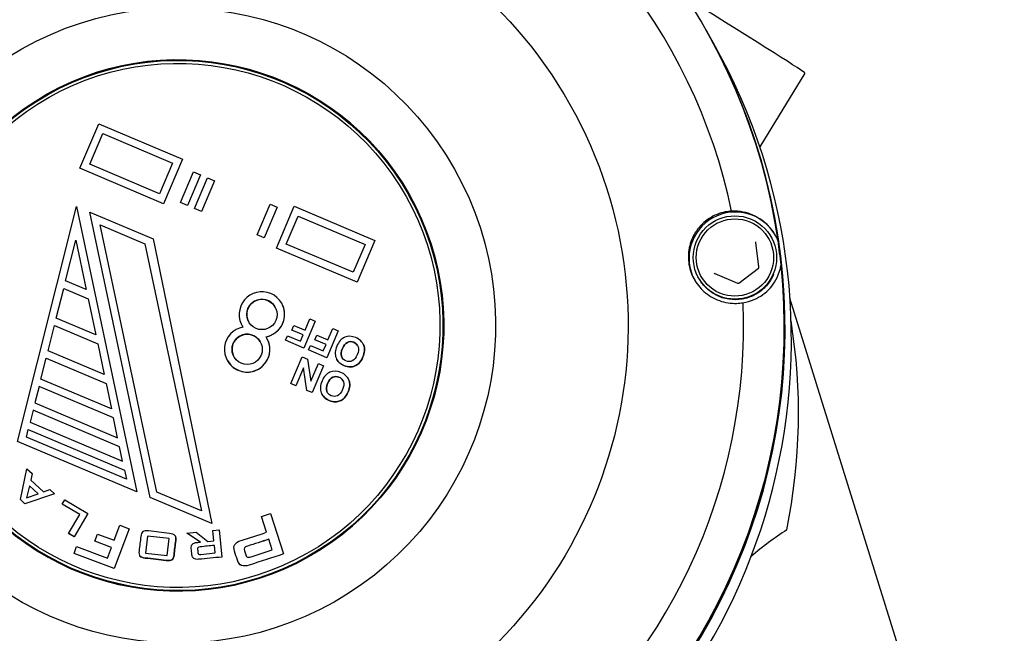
# Model space of a CAD drawing. Header units: inches. Extents: x 24 to 1128, y -74 to 748.
# Tile 55 of 256: x 315.25 to 317.8, y 220.92 to 222.52. Entities that reach past the tile are written whole.
import ezdxf

# ---------------------------------------------------------------- set-up
doc = ezdxf.new("R2010")
doc.units = ezdxf.units.IN
doc.header["$LTSCALE"] = 32
doc.header["$MEASUREMENT"] = 0
doc.layers.add('Visible (ANSI)', color=7, linetype='Continuous', lineweight=30)

msp = doc.modelspace()

# ---------------------------------------------------------------- linework, layer by layer
at = {"layer": 'Visible (ANSI)'}
for p, q in [((317.03092, 222.48649), (317.02916, 222.48961)), ((317.04737, 222.45736), (317.03124, 222.48593)), ((317.28561, 222.37753), (317.16842, 222.18589)), ((315.40167, 222.12996), (315.45069, 222.24601)), ((315.45069, 222.24601), (315.66828, 222.15412)), ((315.42746, 222.14044), (315.46116, 222.22022)), ((315.42747, 222.14044), (315.46117, 222.22021)), ((315.46116, 222.22022), (315.64249, 222.14365)), ((315.46117, 222.22021), (315.46116, 222.22022)), ((315.46117, 222.22021), (315.64249, 222.14364)), ((315.66829, 222.15412), (315.61926, 222.03807)), ((315.66828, 222.15412), (315.61926, 222.03808)), ((315.66828, 222.15412), (315.66829, 222.15412)), ((315.61926, 222.03807), (315.40167, 222.12996)), ((315.61926, 222.03808), (315.40167, 222.12996)), ((315.40167, 222.12996), (315.40167, 222.12996)), ((315.60879, 222.06387), (315.42746, 222.14044)), ((315.64249, 222.14365), (315.60879, 222.06387)), ((315.66325, 222.04104), (315.69695, 222.12082)), ((315.71508, 222.11317), (315.68138, 222.03338)), ((315.71509, 222.11316), (315.68138, 222.03338)), ((315.69695, 222.12082), (315.71508, 222.11317)), ((315.69951, 222.02573), (315.73322, 222.10551)), ((315.71508, 222.11317), (315.71509, 222.11316)), ((315.73322, 222.10551), (315.75135, 222.09785)), ((315.75135, 222.09785), (315.71765, 222.01806)), ((315.75135, 222.09785), (315.71765, 222.01807)), ((315.75135, 222.09785), (315.75135, 222.09785)), ((316.25652, 222.06034), (316.25703, 222.05944)), ((315.23962, 221.42012), (315.39296, 222.03052)), ((315.39296, 222.03052), (315.54974, 221.28915)), ((315.39296, 222.03052), (315.54973, 221.28916)), ((315.39296, 222.03052), (315.39296, 222.03052)), ((315.61926, 222.03808), (315.61926, 222.03807)), ((315.68138, 222.03338), (315.66325, 222.04104)), ((315.66325, 222.04104), (315.66325, 222.04103)), ((315.68138, 222.03338), (315.66325, 222.04103)), ((315.68138, 222.03338), (315.68138, 222.03338)), ((315.71765, 222.01807), (315.69951, 222.02573)), ((315.69951, 222.02573), (315.69952, 222.02572)), ((315.71765, 222.01806), (315.69952, 222.02572)), ((315.86271, 221.95681), (315.89641, 222.03659)), ((315.91455, 222.02894), (315.88084, 221.94915)), ((315.91455, 222.02893), (315.88084, 221.94915)), ((315.89641, 222.03659), (315.91455, 222.02894)), ((315.91245, 221.92281), (315.95841, 222.03161)), ((315.91455, 222.02894), (315.91455, 222.02893)), ((315.95841, 222.03161), (316.16875, 221.94278)), ((315.4276, 222.01589), (315.59226, 221.94636)), ((315.58438, 221.27453), (315.4276, 222.01589)), ((315.71765, 222.01807), (315.71765, 222.01806)), ((315.93824, 221.93329), (315.96888, 222.00582)), ((315.93825, 221.93328), (315.96889, 222.00581)), ((315.96888, 222.00582), (316.14296, 221.93231)), ((315.96889, 222.00581), (315.96888, 222.00582)), ((315.96889, 222.00581), (316.14296, 221.9323)), ((315.60151, 221.28866), (315.45466, 221.9831)), ((315.45466, 221.9831), (315.57071, 221.93409)), ((315.45466, 221.98309), (315.45466, 221.9831)), ((315.45466, 221.98309), (315.57071, 221.93409)), ((315.60151, 221.28866), (315.45466, 221.98309)), ((315.59226, 221.94636), (315.74462, 221.20686)), ((315.59226, 221.94636), (315.74461, 221.20686)), ((315.59226, 221.94636), (315.59226, 221.94636)), ((315.88084, 221.94915), (315.86271, 221.95681)), ((315.86271, 221.95681), (315.86271, 221.9568)), ((315.88084, 221.94915), (315.86271, 221.9568)), ((315.88084, 221.94915), (315.88084, 221.94915)), ((317.19835, 221.95142), (317.19917, 221.94996)), ((315.36473, 221.83736), (315.39131, 221.94317)), ((315.36473, 221.83736), (315.39131, 221.94316)), ((315.39131, 221.94317), (315.41849, 221.81466)), ((315.57071, 221.93409), (315.71756, 221.23965)), ((316.12279, 221.83398), (315.91245, 221.92281)), ((316.12279, 221.83399), (315.91245, 221.92281)), ((315.91245, 221.92281), (315.91245, 221.92281)), ((316.11232, 221.85978), (315.93824, 221.93329)), ((316.14296, 221.93231), (316.11232, 221.85978)), ((316.16875, 221.94278), (316.12279, 221.83398)), ((316.16875, 221.94278), (316.12279, 221.83399)), ((316.16875, 221.94278), (316.16875, 221.94278)), ((317.16658, 221.87397), (317.15871, 221.93712)), ((317.11428, 221.83195), (317.16504, 221.87034)), ((317.0098, 221.84494), (317.01063, 221.84348)), ((317.05175, 221.85622), (317.11038, 221.83146)), ((315.34047, 221.74077), (315.35988, 221.81804)), ((315.34047, 221.74077), (315.35988, 221.81804)), ((315.35988, 221.81804), (315.42345, 221.7912)), ((315.35988, 221.81804), (315.42345, 221.79119)), ((315.35988, 221.81804), (315.35988, 221.81804)), ((315.41849, 221.81466), (315.36473, 221.83736)), ((316.12279, 221.83399), (316.12279, 221.83398)), ((317.58331, 220.71043), (317.24686, 221.79276)), ((315.42345, 221.7912), (315.44329, 221.69735)), ((315.92631, 221.77917), (315.92631, 221.77917)), ((315.44329, 221.69735), (315.34047, 221.74077)), ((315.31911, 221.65577), (315.33561, 221.72145)), ((315.31912, 221.65577), (315.33562, 221.72145)), ((315.33561, 221.72145), (315.44826, 221.67389)), ((315.33561, 221.72145), (315.33562, 221.72145)), ((315.33562, 221.72145), (315.44826, 221.67388)), ((315.82347, 221.72109), (315.82347, 221.72109)), ((315.95288, 221.70947), (315.95787, 221.72128)), ((315.95787, 221.72128), (315.98688, 221.70903)), ((316.01355, 221.73272), (315.98404, 221.66289)), ((316.01355, 221.73272), (315.98405, 221.66288)), ((315.98688, 221.70903), (315.99941, 221.73869)), ((315.99941, 221.73869), (316.01355, 221.73272)), ((316.01355, 221.73272), (316.01355, 221.73272)), ((315.93629, 221.68305), (315.94128, 221.69486)), ((315.94128, 221.69486), (315.9749, 221.68067)), ((315.98189, 221.69722), (315.95288, 221.70947)), ((315.98189, 221.69722), (315.95288, 221.70947)), ((315.95288, 221.70947), (315.95288, 221.70947)), ((315.9749, 221.68067), (315.98189, 221.69722)), ((316.01244, 221.68432), (316.01743, 221.69613)), ((316.01743, 221.69613), (316.04644, 221.68388)), ((316.07306, 221.70759), (316.04356, 221.63775)), ((316.07306, 221.70759), (316.04356, 221.63776)), ((316.04644, 221.68388), (316.05897, 221.71354)), ((316.05897, 221.71354), (316.07306, 221.70759)), ((316.07306, 221.70759), (316.07306, 221.70759)), ((315.44826, 221.67389), (315.46513, 221.59411)), ((315.88801, 221.6885), (315.88801, 221.68851)), ((315.98404, 221.66289), (315.93629, 221.68305)), ((315.93629, 221.68305), (315.9363, 221.68305)), ((315.98405, 221.66288), (315.9363, 221.68305)), ((315.99585, 221.6579), (316.00084, 221.66971)), ((316.00084, 221.66971), (316.03446, 221.65552)), ((316.04145, 221.67207), (316.01244, 221.68432)), ((316.01244, 221.68432), (316.01244, 221.68431)), ((316.04145, 221.67206), (316.01244, 221.68431)), ((316.03446, 221.65552), (316.04145, 221.67207)), ((316.1373, 221.67429), (316.13731, 221.67429)), ((315.46513, 221.59411), (315.31911, 221.65577)), ((315.94984, 221.5705), (315.97934, 221.64033)), ((315.97934, 221.64033), (315.99352, 221.63434)), ((315.98404, 221.66289), (315.98405, 221.66288)), ((316.04356, 221.63776), (315.99585, 221.6579)), ((315.99585, 221.6579), (315.99586, 221.6579)), ((316.04356, 221.63775), (315.99586, 221.6579)), ((315.30067, 221.58236), (315.31426, 221.63645)), ((315.30068, 221.58236), (315.31427, 221.63645)), ((315.31426, 221.63645), (315.47009, 221.57065)), ((315.31426, 221.63645), (315.31427, 221.63645)), ((315.31427, 221.63645), (315.47009, 221.57065)), ((315.78517, 221.63042), (315.78517, 221.63043)), ((315.99352, 221.63434), (316.00238, 221.57686)), ((315.99352, 221.63434), (316.00238, 221.57686)), ((315.99352, 221.63434), (315.99352, 221.63434)), ((316.00238, 221.57686), (316.02165, 221.62247)), ((316.03476, 221.61693), (316.00526, 221.5471)), ((316.03476, 221.61692), (316.00526, 221.54709)), ((316.02165, 221.62247), (316.03476, 221.61693)), ((316.03476, 221.61693), (316.03476, 221.61692)), ((316.04356, 221.63776), (316.04356, 221.63775)), ((316.06962, 221.63292), (316.06962, 221.63291)), ((315.98265, 221.6116), (315.96295, 221.56496)), ((315.98265, 221.61159), (315.96295, 221.56496)), ((315.99154, 221.55289), (315.98265, 221.6116)), ((315.29582, 221.56305), (315.28515, 221.52055)), ((315.29582, 221.56304), (315.28515, 221.52055)), ((315.48894, 221.48149), (315.29582, 221.56305)), ((315.29582, 221.56305), (315.29582, 221.56304)), ((315.48894, 221.48149), (315.29582, 221.56304)), ((315.48398, 221.50496), (315.30067, 221.58236)), ((315.47009, 221.57065), (315.48398, 221.50496)), ((315.96295, 221.56496), (315.94984, 221.5705)), ((315.94984, 221.5705), (315.94984, 221.57049)), ((315.96295, 221.56496), (315.94984, 221.57049)), ((315.96295, 221.56496), (315.96295, 221.56496)), ((316.099, 221.58363), (316.09901, 221.58362)), ((316.00526, 221.5471), (315.99154, 221.55289)), ((315.99154, 221.55289), (315.99155, 221.55288)), ((316.00526, 221.54709), (315.99155, 221.55288)), ((316.00526, 221.5471), (316.00526, 221.54709)), ((316.03132, 221.54226), (316.03132, 221.54225)), ((315.28515, 221.52055), (315.49986, 221.42988)), ((315.28029, 221.50123), (315.27253, 221.47032)), ((315.2803, 221.50122), (315.27253, 221.47032)), ((315.50482, 221.40641), (315.28029, 221.50123)), ((315.28029, 221.50123), (315.2803, 221.50122)), ((315.50482, 221.40641), (315.2803, 221.50122)), ((315.27253, 221.47032), (315.51276, 221.36887)), ((315.49986, 221.42988), (315.48894, 221.48149)), ((315.26282, 221.43168), (315.26768, 221.451)), ((315.26283, 221.43168), (315.26768, 221.451)), ((315.26768, 221.451), (315.51772, 221.34541)), ((315.26768, 221.451), (315.26768, 221.451)), ((315.26768, 221.451), (315.51772, 221.34541)), ((315.54973, 221.28916), (315.23962, 221.42012)), ((315.54974, 221.28915), (315.23962, 221.42011)), ((315.52268, 221.32195), (315.26282, 221.43168)), ((315.51276, 221.36887), (315.50482, 221.40641)), ((315.24727, 221.26901), (315.26421, 221.34895)), ((315.26421, 221.34895), (315.278, 221.3366)), ((315.278, 221.3366), (315.27409, 221.31938)), ((315.27801, 221.3366), (315.2741, 221.31938)), ((315.278, 221.3366), (315.27801, 221.3366)), ((315.51772, 221.34541), (315.52268, 221.32195)), ((315.27409, 221.31938), (315.30759, 221.28941)), ((315.33626, 221.28446), (315.25911, 221.25841)), ((315.33627, 221.28446), (315.25912, 221.2584)), ((315.27052, 221.30519), (315.26277, 221.27358)), ((315.26277, 221.27358), (315.29368, 221.28446)), ((315.27052, 221.30518), (315.26278, 221.27358)), ((315.29368, 221.28446), (315.27052, 221.30519)), ((315.27052, 221.30519), (315.27052, 221.30518)), ((315.29368, 221.28446), (315.27052, 221.30518)), ((315.30759, 221.28941), (315.32403, 221.29541)), ((315.32403, 221.29541), (315.33626, 221.28446)), ((315.33626, 221.28446), (315.33627, 221.28446)), ((315.54973, 221.28916), (315.54974, 221.28915)), ((315.71756, 221.23965), (315.60151, 221.28866)), ((315.25911, 221.25841), (315.24727, 221.26901)), ((315.24727, 221.26901), (315.24727, 221.269)), ((315.25912, 221.2584), (315.24727, 221.269)), ((315.25911, 221.25841), (315.25912, 221.2584)), ((315.35619, 221.25706), (315.363, 221.26861)), ((315.40189, 221.23009), (315.35619, 221.25706)), ((315.35619, 221.25706), (315.35619, 221.25705)), ((315.40188, 221.23009), (315.35619, 221.25705)), ((315.363, 221.26861), (315.42285, 221.2333)), ((315.74461, 221.20686), (315.58438, 221.27453)), ((315.58438, 221.27453), (315.58438, 221.27452)), ((315.74462, 221.20686), (315.58438, 221.27452)), ((315.37268, 221.18062), (315.40189, 221.23009)), ((315.42285, 221.2333), (315.38683, 221.17227)), ((315.42285, 221.23329), (315.38683, 221.17227)), ((315.42285, 221.2333), (315.42285, 221.23329)), ((315.87352, 221.22497), (315.89744, 221.23268)), ((315.89744, 221.23268), (315.89745, 221.23268)), ((315.89744, 221.23268), (315.93125, 221.12777)), ((315.89745, 221.23268), (315.93125, 221.12777)), ((315.74461, 221.20686), (315.74462, 221.20686)), ((315.88672, 221.18399), (315.87352, 221.22497)), ((315.38683, 221.17227), (315.37268, 221.18062)), ((315.37268, 221.18062), (315.37269, 221.18061)), ((315.38683, 221.17227), (315.37269, 221.18061)), ((315.44062, 221.16071), (315.44766, 221.17959)), ((315.44766, 221.17959), (315.49105, 221.16342)), ((315.52954, 221.1935), (315.49102, 221.09022)), ((315.52954, 221.19349), (315.49102, 221.09021)), ((315.49105, 221.16342), (315.5056, 221.20242)), ((315.5056, 221.20242), (315.52954, 221.1935)), ((315.52954, 221.1935), (315.52954, 221.19349)), ((315.68006, 221.18208), (315.70364, 221.18438)), ((315.71529, 221.15863), (315.68006, 221.18208)), ((315.68006, 221.18208), (315.68007, 221.18207)), ((315.71529, 221.15863), (315.68007, 221.18207)), ((315.70364, 221.18438), (315.7347, 221.16053)), ((315.74766, 221.18869), (315.76375, 221.19026)), ((315.75026, 221.16205), (315.74766, 221.18869)), ((315.76375, 221.19026), (315.76375, 221.19025)), ((315.76375, 221.19026), (315.77063, 221.11973)), ((315.76375, 221.19025), (315.77064, 221.11973)), ((315.38683, 221.17227), (315.38683, 221.17227)), ((315.48401, 221.14453), (315.44062, 221.16071)), ((315.48401, 221.14453), (315.44062, 221.16071)), ((315.44062, 221.16071), (315.44062, 221.16071)), ((315.57743, 221.17436), (315.57221, 221.13019)), ((315.57743, 221.17436), (315.57222, 221.13019)), ((315.57743, 221.17436), (315.57743, 221.17436)), ((315.63411, 221.16768), (315.57743, 221.17436)), ((315.63411, 221.16767), (315.57743, 221.17436)), ((315.62889, 221.12351), (315.63411, 221.16768)), ((315.6495, 221.17477), (315.64951, 221.17476)), ((315.7347, 221.16053), (315.75026, 221.16205)), ((315.90148, 221.13817), (315.89255, 221.16588)), ((315.38669, 221.12911), (315.39344, 221.14723)), ((315.49102, 221.09021), (315.38669, 221.12911)), ((315.49102, 221.09022), (315.38669, 221.12911)), ((315.38669, 221.12911), (315.38669, 221.12911)), ((315.39344, 221.14723), (315.47384, 221.11726)), ((315.47384, 221.11726), (315.48401, 221.14453)), ((315.57221, 221.13019), (315.62889, 221.12351)), ((315.71643, 221.12673), (315.75336, 221.13034)), ((315.75336, 221.13034), (315.75145, 221.14988)), ((315.84655, 221.12047), (315.90148, 221.13817)), ((315.93125, 221.12777), (315.93125, 221.12777)), ((315.55699, 221.12363), (315.55699, 221.12362)), ((315.69495, 221.11914), (315.69496, 221.11914)), ((315.77063, 221.11973), (315.77064, 221.11973)), ((315.81383, 221.10549), (315.81383, 221.10548)), ((315.49102, 221.09022), (315.49102, 221.09021))]:
    msp.add_line(p, q, dxfattribs=at)
msp.add_circle((308.84114, 217.49266), 23.75, dxfattribs=at)
for centre, radius, start, end in [((315.76935, 221.49266), 1.5, 348.37509, 9.25181), ((317.82616, 220.30516), 1.0625, 123.57412, 129.75025)]:
    msp.add_arc(centre, radius, start, end, dxfattribs=at)
for centre, major_axis, ratio, start_param, end_param in [((315.65963, 221.71618), (1.36953, 0.77343), 0.999866, 5.9132072, 7.9673071), ((315.65817, 221.71876), (1.27849, 0.72201), 0.999866, 5.9748062, 7.9057081), ((316.53058, 222.83922), (0.75503, -0.46169), 0.0079635, 0, 0.9385427), ((315.65709, 221.72067), (-0.60163, -0.33977), 0.999866, 3.1424091, 6.2823689), ((315.6617, 221.7125), (1.36953, 0.77343), 0.999866, 3.1411828, 6.2835952), ((315.66139, 221.71306), (-1.36953, -0.77343), 0.999866, 0, 3.1415927), ((315.67784, 221.68393), (1.36953, 0.77343), 0.999866, 3.1415927, 6.2831853), ((315.65711, 221.72064), (0.59992, 0.3388), 0.999866, 3.1415927, 6.2831853), ((317.1051, 221.89636), (0.10456, 0.05905), 0.999866, 0.0005195, 3.1248946), ((315.65963, 221.71618), (1.36953, 0.77343), 0.999866, 5.872912, 5.9132072), ((315.65963, 221.71618), (-1.36953, -0.77343), 0.999866, 0.6772195, 2.7313193), ((315.87489, 221.75013), (-0.04922, -0.03263), 0.9998673, 1.1713711, 6.2831853), ((315.87489, 221.75012), (-0.03428, -0.01935), 0.999866, 3.1419202, 6.2831853), ((315.65817, 221.71876), (-1.27849, -0.72201), 0.999866, 0.7388184, 2.6697204), ((315.87489, 221.75013), (0.05142, 0.02904), 0.999866, 4.3843585, 6.2831853), ((315.83659, 221.65947), (0.04922, 0.03263), 0.9998673, 1.1713711, 6.2831853), ((315.87489, 221.75013), (-0.04922, -0.03263), 0.9998673, 6.2119112, 6.2831853), ((315.83659, 221.65946), (-0.03428, -0.01935), 0.999866, 3.1419202, 6.2831853), ((315.83659, 221.65946), (0.05142, 0.02904), 0.999866, 3.1415927, 6.2831853)]:
    msp.add_ellipse(centre, major_axis=major_axis, ratio=ratio, start_param=start_param, end_param=end_param, dxfattribs=at)
for centre, major_axis, ratio in [((315.6569, 221.72101), (-1.0183, -0.57507), 0.999866), ((315.65654, 221.72165), (-0.71885, -0.40596), 0.999866), ((315.65654, 221.72165), (-0.60163, -0.33977), 0.999866), ((315.6566, 221.72154), (-0.59992, -0.3388), 0.999866), ((315.65654, 221.72165), (-0.59306, -0.33493), 0.999866), ((317.10407, 221.89818), (0.04212, 0.09973), 0.999966), ((317.10401, 221.89829), (0.03905, 0.09248), 0.999966), ((315.87489, 221.75013), (0.01532, 0.03627), 0.999966), ((315.83659, 221.65947), (0.01532, 0.03627), 0.999966)]:
    msp.add_ellipse(centre, major_axis=major_axis, ratio=ratio, dxfattribs=at)
for points, knots in [([(317.09546, 222.01873), (317.08981, 222.01836), (317.08428, 222.01765), (317.06481, 222.01373), (317.05012, 222.00799), (317.02394, 221.99093), (317.01244, 221.9796), (316.99634, 221.95612), (316.99008, 221.94281), (316.98299, 221.91431), (316.98218, 221.89912), (316.98568, 221.87103), (316.99019, 221.85646), (317.00408, 221.83039), (317.01344, 221.81889), (317.03484, 221.79976), (317.04879, 221.79139), (317.07842, 221.78082), (317.09409, 221.77861), (317.10854, 221.7791), (317.11397, 221.77928), (317.11952, 221.77986), (317.12509, 221.78081)], [-0.9741877, -0.9741877, -0.9741877, -0.9741877, -0.9276072, -0.9276072, -0.8035433, -0.8035433, -0.6794793, -0.6794793, -0.5716415, -0.5716415, -0.4638036, -0.4638036, -0.3559657, -0.3559657, -0.2481279, -0.2481279, -0.1240639, -0.1240639, 0, 0, 0, 0.0465805, 0.0465805, 0.0465805, 0.0465805]), ([(317.21612, 221.94212), (317.21445, 221.94614), (317.21265, 221.9499), (317.20111, 221.97137), (317.18681, 221.98588), (317.15923, 222.00592), (317.14246, 222.01288), (317.11554, 222.01842), (317.10525, 222.01913), (317.09546, 222.01873)], [0.81248761, 0.81248761, 0.81248761, 0.81248761, 0.84602143, 0.84602143, 1.02520628, 1.02520628, 1.24566883, 1.24566883, 1.38446178, 1.38446178, 1.38446178, 1.38446178]), ([(317.15871, 221.93712), (317.1587, 221.93722), (317.15868, 221.93732), (317.15864, 221.93752), (317.15862, 221.93762), (317.15856, 221.93782), (317.15853, 221.93791), (317.15846, 221.93811), (317.15842, 221.9382), (317.15833, 221.93839), (317.15828, 221.93848), (317.15823, 221.93857)], [3.66519143, 3.66519143, 3.66519143, 3.66519143, 3.74321657, 3.74321657, 3.8212417, 3.8212417, 3.89926684, 3.89926684, 3.97729198, 3.97729198, 4.05531712, 4.05531712, 4.05531712, 4.05531712]), ([(317.12509, 221.78081), (317.13474, 221.78232), (317.14461, 221.78502), (317.16951, 221.7957), (317.18416, 221.80578), (317.20613, 221.83076), (317.2165, 221.84774), (317.22248, 221.87097), (317.22331, 221.87499), (317.22395, 221.87924)], [0.08166959, 0.08166959, 0.08166959, 0.08166959, 0.22046255, 0.22046255, 0.4409251, 0.4409251, 0.62010995, 0.62010995, 0.65364377, 0.65364377, 0.65364377, 0.65364377]), ([(317.16504, 221.87034), (317.16526, 221.87051), (317.16547, 221.8707), (317.16583, 221.87111), (317.16598, 221.87134), (317.16625, 221.87182), (317.16636, 221.87207), (317.16652, 221.8726), (317.16657, 221.87287), (317.16662, 221.87342), (317.16661, 221.87369), (317.16658, 221.87397)], [2.6179939, 2.6179939, 2.6179939, 2.6179939, 2.8274334, 2.8274334, 3.0368729, 3.0368729, 3.2463124, 3.2463124, 3.4557519, 3.4557519, 3.6651914, 3.6651914, 3.6651914, 3.6651914]), ([(317.20463, 221.85461), (317.20398, 221.85307), (317.20329, 221.85155), (317.19759, 221.83962), (317.19093, 221.83001), (317.17492, 221.81336), (317.16557, 221.80633), (317.14514, 221.79556), (317.13406, 221.79183), (317.11127, 221.78804), (317.09958, 221.78798), (317.07676, 221.79155), (317.06564, 221.79517), (317.0451, 221.80573), (317.03569, 221.81267), (317.02099, 221.82766), (317.01527, 221.83526), (317.01063, 221.84348)], [3.1415879, 3.1415879, 3.1415879, 3.1415879, 3.1878618, 3.1878618, 3.5078628, 3.5078628, 3.8278654, 3.8278654, 4.1478685, 4.1478685, 4.4678708, 4.4678708, 4.7878715, 4.7878715, 5.1078703, 5.1078703, 5.3694608, 5.3694608, 5.3694608, 5.3694608]), ([(317.04985, 221.85791), (317.04994, 221.85776), (317.05003, 221.85761), (317.05024, 221.85734), (317.05035, 221.85721), (317.0506, 221.85696), (317.05072, 221.85685), (317.051, 221.85664), (317.05114, 221.85654), (317.05144, 221.85636), (317.05159, 221.85629), (317.05175, 221.85622)], [0.91372446, 0.91372446, 0.91372446, 0.91372446, 1.04513884, 1.04513884, 1.17655321, 1.17655321, 1.30796758, 1.30796758, 1.43938195, 1.43938195, 1.57079633, 1.57079633, 1.57079633, 1.57079633]), ([(317.11038, 221.83146), (317.11063, 221.83135), (317.11089, 221.83127), (317.11143, 221.83117), (317.11171, 221.83115), (317.11226, 221.83116), (317.11253, 221.83119), (317.11307, 221.83132), (317.11333, 221.83141), (317.11383, 221.83164), (317.11406, 221.83178), (317.11428, 221.83195)], [1.5707963, 1.5707963, 1.5707963, 1.5707963, 1.7802358, 1.7802358, 1.9896753, 1.9896753, 2.1991149, 2.1991149, 2.4085544, 2.4085544, 2.6179939, 2.6179939, 2.6179939, 2.6179939]), ([(316.13739, 221.63977), (316.13438, 221.63266), (316.13078, 221.62711), (316.12664, 221.62316), (316.12357, 221.62023), (316.12001, 221.61796), (316.11213, 221.61461), (316.10822, 221.61379), (316.10438, 221.61377), (316.09922, 221.61375), (316.09383, 221.615), (316.08813, 221.61734), (316.07782, 221.6216), (316.07096, 221.62843), (316.06751, 221.63739), (316.06404, 221.64642), (316.06469, 221.65666), (316.0743, 221.6794), (316.0811, 221.68694), (316.08995, 221.69076), (316.09876, 221.69457), (316.10831, 221.69429), (316.12896, 221.68558), (316.1359, 221.67892), (316.13934, 221.66996), (316.14278, 221.66103), (316.14212, 221.65098), (316.13739, 221.63977)], [0, 0, 0, 0, 0.0816192, 0.0816192, 0.0816192, 0.1322674, 0.1322674, 0.1829156, 0.1829156, 0.1829156, 0.2515156, 0.2515156, 0.2515156, 0.3728706, 0.3728706, 0.3728706, 0.5019186, 0.5019186, 0.63044, 0.63044, 0.63044, 0.7510929, 0.7510929, 0.8728378, 0.8728378, 0.8728378, 1, 1, 1, 1]), ([(316.12259, 221.64547), (316.12595, 221.65342), (316.12667, 221.66019), (316.12477, 221.66581), (316.12286, 221.67147), (316.11909, 221.67544), (316.10788, 221.68017), (316.10242, 221.68007), (316.09708, 221.67756), (316.09178, 221.67506), (316.08741, 221.6697), (316.08059, 221.65357), (316.07982, 221.64682), (316.08164, 221.6414), (316.08347, 221.63594), (316.08728, 221.63206), (316.09307, 221.62956), (316.09887, 221.62706), (316.10445, 221.62717), (316.10965, 221.62963), (316.11489, 221.6321), (316.11919, 221.63743), (316.12259, 221.64547)], [0, 0, 0, 0, 0.1377751, 0.1377751, 0.1377751, 0.2500851, 0.2500851, 0.3614669, 0.3614669, 0.3614669, 0.5006476, 0.5006476, 0.6374424, 0.6374424, 0.6374424, 0.74942, 0.74942, 0.74942, 0.8622065, 0.8622065, 0.8622065, 1, 1, 1, 1]), ([(316.12317, 221.66943), (316.12104, 221.6732), (316.1178, 221.67598), (316.10789, 221.68017), (316.10242, 221.68007), (316.09708, 221.67755), (316.09178, 221.67505), (316.08741, 221.6697), (316.08059, 221.65356), (316.07983, 221.64682), (316.08164, 221.64139), (316.08204, 221.6402), (316.08254, 221.63908), (316.08313, 221.63804)], [0.16349939, 0.16349939, 0.16349939, 0.16349939, 0.25008511, 0.25008511, 0.36146694, 0.36146694, 0.36146694, 0.50064764, 0.50064764, 0.63744239, 0.63744239, 0.63744239, 0.661944, 0.661944, 0.661944, 0.661944]), ([(316.13731, 221.67429), (316.13809, 221.67291), (316.13877, 221.67146), (316.13935, 221.66995), (316.14278, 221.66102), (316.14212, 221.65097), (316.13739, 221.63977)], [0.85231748, 0.85231748, 0.85231748, 0.85231748, 0.87283777, 0.87283777, 0.87283777, 1, 1, 1, 1]), ([(316.13739, 221.63977), (316.13438, 221.63265), (316.13078, 221.62711), (316.12665, 221.62316), (316.12358, 221.62022), (316.12001, 221.61796), (316.11213, 221.6146), (316.10822, 221.61379), (316.10438, 221.61377), (316.09922, 221.61374), (316.09383, 221.61499), (316.08814, 221.61734), (316.07962, 221.62085), (316.07345, 221.62613), (316.06962, 221.63291)], [0, 0, 0, 0, 0.0816192, 0.0816192, 0.0816192, 0.1322674, 0.1322674, 0.18291559, 0.18291559, 0.18291559, 0.25151556, 0.25151556, 0.25151556, 0.35178605, 0.35178605, 0.35178605, 0.35178605]), ([(316.09909, 221.54911), (316.09608, 221.542), (316.09248, 221.53645), (316.08834, 221.5325), (316.08527, 221.52956), (316.08171, 221.5273), (316.07383, 221.52395), (316.06992, 221.52313), (316.06608, 221.52311), (316.06092, 221.52308), (316.05553, 221.52433), (316.04983, 221.52668), (316.03953, 221.53094), (316.03266, 221.53777), (316.02921, 221.54673), (316.02574, 221.55576), (316.02639, 221.566), (316.036, 221.58874), (316.0428, 221.59628), (316.05165, 221.6001), (316.06046, 221.60391), (316.07001, 221.60363), (316.09066, 221.59491), (316.0976, 221.58826), (316.10104, 221.57929), (316.10448, 221.57037), (316.10382, 221.56032), (316.09909, 221.54911)], [0, 0, 0, 0, 0.0816192, 0.0816192, 0.0816192, 0.1322674, 0.1322674, 0.1829156, 0.1829156, 0.1829156, 0.2515156, 0.2515156, 0.2515156, 0.3728706, 0.3728706, 0.3728706, 0.5019186, 0.5019186, 0.63044, 0.63044, 0.63044, 0.7510929, 0.7510929, 0.8728378, 0.8728378, 0.8728378, 1, 1, 1, 1]), ([(316.08429, 221.55481), (316.08765, 221.56276), (316.08837, 221.56953), (316.08647, 221.57515), (316.08456, 221.5808), (316.08079, 221.58478), (316.06958, 221.58951), (316.06412, 221.58941), (316.05878, 221.5869), (316.05348, 221.5844), (316.04911, 221.57904), (316.04229, 221.56291), (316.04152, 221.55616), (316.04334, 221.55074), (316.04517, 221.54528), (316.04898, 221.5414), (316.05478, 221.5389), (316.06057, 221.5364), (316.06615, 221.5365), (316.07135, 221.53896), (316.07659, 221.54144), (316.08089, 221.54677), (316.08429, 221.55481)], [0, 0, 0, 0, 0.1377751, 0.1377751, 0.1377751, 0.2500851, 0.2500851, 0.3614669, 0.3614669, 0.3614669, 0.5006476, 0.5006476, 0.6374424, 0.6374424, 0.6374424, 0.74942, 0.74942, 0.74942, 0.8622065, 0.8622065, 0.8622065, 1, 1, 1, 1]), ([(316.08487, 221.57877), (316.08274, 221.58254), (316.0795, 221.58532), (316.06959, 221.58951), (316.06412, 221.5894), (316.05878, 221.58689), (316.05348, 221.58439), (316.04911, 221.57903), (316.04229, 221.5629), (316.04153, 221.55616), (316.04334, 221.55073), (316.04374, 221.54954), (316.04424, 221.54842), (316.04483, 221.54737)], [0.16349939, 0.16349939, 0.16349939, 0.16349939, 0.25008511, 0.25008511, 0.36146694, 0.36146694, 0.36146694, 0.50064764, 0.50064764, 0.63744239, 0.63744239, 0.63744239, 0.661944, 0.661944, 0.661944, 0.661944]), ([(316.09901, 221.58362), (316.09979, 221.58224), (316.10047, 221.5808), (316.10105, 221.57929), (316.10448, 221.57036), (316.10382, 221.56031), (316.09909, 221.54911)], [0.85231748, 0.85231748, 0.85231748, 0.85231748, 0.87283777, 0.87283777, 0.87283777, 1, 1, 1, 1]), ([(316.09909, 221.54911), (316.09608, 221.54199), (316.09248, 221.53645), (316.08835, 221.53249), (316.08528, 221.52956), (316.08171, 221.5273), (316.07383, 221.52394), (316.06992, 221.52313), (316.06608, 221.5231), (316.06092, 221.52308), (316.05553, 221.52433), (316.04984, 221.52668), (316.04132, 221.53019), (316.03515, 221.53547), (316.03132, 221.54225)], [0, 0, 0, 0, 0.0816192, 0.0816192, 0.0816192, 0.1322674, 0.1322674, 0.18291559, 0.18291559, 0.18291559, 0.25151556, 0.25151556, 0.25151556, 0.35178605, 0.35178605, 0.35178605, 0.35178605]), ([(315.64643, 221.12521), (315.64568, 221.1188), (315.6439, 221.11467), (315.64117, 221.11259), (315.63843, 221.1105), (315.6334, 221.10997), (315.62627, 221.11081), (315.60814, 221.11295), (315.59002, 221.11509), (315.57189, 221.11723), (315.56468, 221.11808), (315.55992, 221.11984), (315.55781, 221.12242), (315.55564, 221.12508), (315.55488, 221.12951), (315.55563, 221.13592), (315.5571, 221.14832), (315.55856, 221.16072), (315.56003, 221.17312), (315.56079, 221.17961), (315.56257, 221.18382), (315.56538, 221.18582), (315.56818, 221.18781), (315.57307, 221.18844), (315.5802, 221.1876), (315.59832, 221.18546), (315.61645, 221.18332), (315.63458, 221.18119), (315.64171, 221.18035), (315.6464, 221.17867), (315.64866, 221.17599), (315.65084, 221.17341), (315.65159, 221.16891), (315.65083, 221.16242), (315.64936, 221.15001), (315.6479, 221.13761), (315.64643, 221.12521)], [0, 0, 0, 0, 0.046446, 0.046446, 0.046446, 0.0971331, 0.0971331, 0.0971331, 0.2785484, 0.2785484, 0.2785484, 0.3292854, 0.3292854, 0.3292854, 0.3757316, 0.3757316, 0.3757316, 0.4998134, 0.4998134, 0.4998134, 0.5466762, 0.5466762, 0.5466762, 0.597157, 0.597157, 0.597157, 0.7784801, 0.7784801, 0.7784801, 0.8291916, 0.8291916, 0.8291916, 0.8759208, 0.8759208, 0.8759208, 1, 1, 1, 1]), ([(315.93125, 221.12777), (315.90134, 221.11813), (315.87144, 221.1085), (315.84154, 221.09886), (315.8332, 221.09618), (315.82657, 221.09585), (315.82186, 221.09787), (315.81708, 221.09991), (315.81356, 221.10439), (315.81128, 221.11146), (315.80877, 221.11924), (315.80626, 221.12702), (315.80375, 221.1348), (315.80144, 221.14197), (315.80163, 221.1477), (315.80438, 221.15211), (315.80709, 221.15646), (315.8126, 221.16011), (315.82094, 221.16279), (315.84286, 221.16986), (315.86479, 221.17693), (315.88672, 221.18399)], [0.24928727, 0.24928727, 0.24928727, 0.24928727, 0.46243594, 0.46243594, 0.46243594, 0.50789528, 0.50789528, 0.50789528, 0.54813095, 0.54813095, 0.54813095, 0.60359163, 0.60359163, 0.60359163, 0.64405188, 0.64405188, 0.64405188, 0.68950515, 0.68950515, 0.68950515, 0.84577796, 0.84577796, 0.84577796, 0.84577796]), ([(315.64951, 221.17476), (315.65102, 221.17207), (315.65149, 221.16797), (315.65083, 221.16241), (315.64936, 221.15001), (315.6479, 221.13761), (315.64644, 221.12521)], [0.83587055, 0.83587055, 0.83587055, 0.83587055, 0.8759208, 0.8759208, 0.8759208, 1, 1, 1, 1]), ([(315.77063, 221.11973), (315.75053, 221.11777), (315.73043, 221.11581), (315.71033, 221.11384), (315.70473, 221.11329), (315.70052, 221.114), (315.69783, 221.11591), (315.69511, 221.11784), (315.69351, 221.12114), (315.69304, 221.12589), (315.69251, 221.13138), (315.69197, 221.13687), (315.69144, 221.14237), (315.69097, 221.14718), (315.69186, 221.15082), (315.69419, 221.15322), (315.69651, 221.15561), (315.70044, 221.15718), (315.70604, 221.15773), (315.70913, 221.15803), (315.71221, 221.15833), (315.71529, 221.15863)], [0.19158294, 0.19158294, 0.19158294, 0.19158294, 0.35539254, 0.35539254, 0.35539254, 0.39032908, 0.39032908, 0.39032908, 0.42125126, 0.42125126, 0.42125126, 0.46599658, 0.46599658, 0.46599658, 0.49725339, 0.49725339, 0.49725339, 0.53224412, 0.53224412, 0.53224412, 0.55734485, 0.55734485, 0.55734485, 0.55734485]), ([(315.89255, 221.16588), (315.87424, 221.15998), (315.85593, 221.15408), (315.83762, 221.14818), (315.83336, 221.1468), (315.83064, 221.14528), (315.8295, 221.14353), (315.82839, 221.14182), (315.82826, 221.13939), (315.82926, 221.13629), (315.83046, 221.13257), (315.83166, 221.12886), (315.83285, 221.12515), (315.83382, 221.12214), (315.83528, 221.12026), (315.83919, 221.11874), (315.84229, 221.1191), (315.84655, 221.12047)], [0.45659252, 0.45659252, 0.45659252, 0.45659252, 0.7600954, 0.7600954, 0.7600954, 0.81014696, 0.81014696, 0.81014696, 0.84958892, 0.84958892, 0.84958892, 0.91111555, 0.91111555, 0.91111555, 0.95555778, 0.95555778, 1, 1, 1, 1]), ([(315.89256, 221.16587), (315.87425, 221.15997), (315.85594, 221.15407), (315.83763, 221.14817), (315.83336, 221.1468), (315.83064, 221.14528), (315.8295, 221.14352), (315.82839, 221.14182), (315.82827, 221.13938), (315.82927, 221.13628), (315.83046, 221.13257), (315.83166, 221.12885), (315.83286, 221.12514), (315.83317, 221.12417), (315.83353, 221.12332), (315.83395, 221.12258)], [0.45659933, 0.45659933, 0.45659933, 0.45659933, 0.7600954, 0.7600954, 0.7600954, 0.81014696, 0.81014696, 0.81014696, 0.84958892, 0.84958892, 0.84958892, 0.91111555, 0.91111555, 0.91111555, 0.92545058, 0.92545058, 0.92545058, 0.92545058]), ([(315.75145, 221.14988), (315.73914, 221.14867), (315.72683, 221.14747), (315.71453, 221.14627), (315.71166, 221.14599), (315.70975, 221.1454), (315.70879, 221.14446), (315.70786, 221.14354), (315.70745, 221.14202), (315.70765, 221.13994), (315.70792, 221.13714), (315.7082, 221.13434), (315.70847, 221.13154), (315.70867, 221.12952), (315.70933, 221.12814), (315.71158, 221.12665), (315.71357, 221.12645), (315.71643, 221.12673)], [0.4572335, 0.4572335, 0.4572335, 0.4572335, 0.75625471, 0.75625471, 0.75625471, 0.80556718, 0.80556718, 0.80556718, 0.84442745, 0.84442745, 0.84442745, 0.91242642, 0.91242642, 0.91242642, 0.95621321, 0.95621321, 1, 1, 1, 1]), ([(315.75145, 221.14987), (315.73914, 221.14867), (315.72684, 221.14746), (315.71453, 221.14626), (315.71166, 221.14598), (315.70975, 221.1454), (315.70879, 221.14445), (315.70786, 221.14353), (315.70745, 221.14202), (315.70765, 221.13993), (315.70793, 221.13713), (315.7082, 221.13433), (315.70847, 221.13153), (315.70858, 221.13038), (315.70885, 221.12943), (315.70927, 221.1287)], [0.45725453, 0.45725453, 0.45725453, 0.45725453, 0.75625471, 0.75625471, 0.75625471, 0.80556718, 0.80556718, 0.80556718, 0.84442745, 0.84442745, 0.84442745, 0.91242642, 0.91242642, 0.91242642, 0.93746265, 0.93746265, 0.93746265, 0.93746265]), ([(315.93125, 221.12777), (315.90135, 221.11813), (315.87144, 221.10849), (315.84154, 221.09885), (315.83321, 221.09617), (315.82657, 221.09585), (315.82186, 221.09786), (315.8186, 221.09925), (315.81593, 221.10178), (315.81383, 221.10548)], [0.24928727, 0.24928727, 0.24928727, 0.24928727, 0.46243594, 0.46243594, 0.46243594, 0.50789528, 0.50789528, 0.50789528, 0.5353313, 0.5353313, 0.5353313, 0.5353313]), ([(315.64644, 221.12521), (315.64568, 221.11879), (315.64391, 221.11467), (315.64117, 221.11258), (315.63844, 221.1105), (315.6334, 221.10997), (315.62628, 221.11081), (315.60815, 221.11295), (315.59002, 221.11509), (315.57189, 221.11722), (315.56469, 221.11807), (315.55992, 221.11984), (315.55782, 221.12241), (315.55751, 221.12278), (315.55724, 221.12319), (315.55699, 221.12362)], [0, 0, 0, 0, 0.04644598, 0.04644598, 0.04644598, 0.09713315, 0.09713315, 0.09713315, 0.27854837, 0.27854837, 0.27854837, 0.3292854, 0.3292854, 0.3292854, 0.33571195, 0.33571195, 0.33571195, 0.33571195]), ([(315.77064, 221.11973), (315.75053, 221.11776), (315.73043, 221.1158), (315.71033, 221.11383), (315.70473, 221.11329), (315.70052, 221.11399), (315.69784, 221.1159), (315.69667, 221.11673), (315.69571, 221.1178), (315.69496, 221.11914)], [0.19158294, 0.19158294, 0.19158294, 0.19158294, 0.35539254, 0.35539254, 0.35539254, 0.39032908, 0.39032908, 0.39032908, 0.40355519, 0.40355519, 0.40355519, 0.40355519])]:
    msp.add_open_spline(points, degree=3, knots=knots, dxfattribs=at)

doc.saveas('drawing.dxf')
